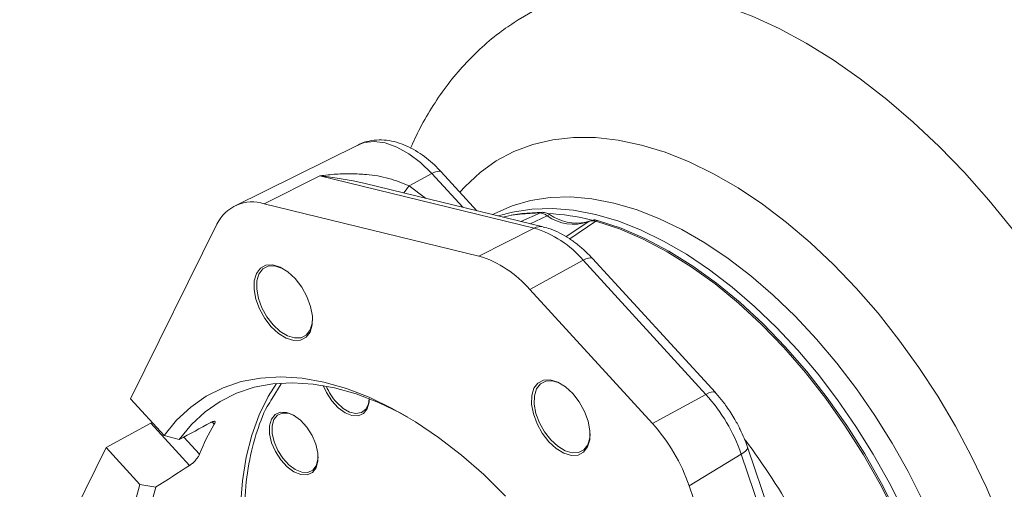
# Model space of a CAD drawing. Header units: inches. Extents: x 0.3 to 33.9, y 0.2 to 21.6.
# Tile 20 of 27: x 26.9 to 29.5, y 18.4 to 19.6. Entities that reach past the tile are written whole.
import ezdxf

# ---------------------------------------------------------------- set-up
doc = ezdxf.new("R2010")
doc.units = ezdxf.units.IN
doc.header["$MEASUREMENT"] = 0

msp = doc.modelspace()

# ---------------------------------------------------------------- linework, layer by layer
at = {"color": 7, "linetype": 'Continuous', "lineweight": 15}
for p, q in [((27.8073, 19.308), (27.4828, 19.1474)), ((27.5616, 19.1534), (27.7073, 19.2268)), ((28.2714, 19.0894), (27.7073, 19.2268)), ((27.9426, 19.2003), (28.0022, 19.2329)), ((28.1207, 19.1351), (28.027, 19.2374)), ((28.2951, 19.0927), (27.8272, 19.2066)), ((27.5616, 19.1534), (28.1257, 19.0161)), ((28.1888, 19.1186), (28.2128, 19.1234)), ((28.2878, 19.1295), (28.2923, 19.1311)), ((28.3055, 19.122), (28.3119, 19.1249)), ((27.2095, 18.6408), (27.4371, 19.1)), ((28.2714, 19.0894), (28.1257, 19.0161)), ((28.4164, 19.1078), (28.4076, 19.105)), ((28.4137, 19.1061), (28.4205, 19.109)), ((28.4236, 19.1097), (28.4167, 19.1077)), ((28.4383, 19.1097), (28.4339, 19.1081)), ((28.4002, 19.0048), (28.2596, 18.9281)), ((28.7232, 18.6524), (28.4002, 19.0048)), ((28.748, 18.6569), (28.425, 19.0093)), ((28.2596, 18.9281), (28.5826, 18.5756)), ((28.7232, 18.6524), (28.5826, 18.5756)), ((27.2095, 18.6408), (27.2982, 18.544)), ((27.1458, 18.5124), (27.2627, 18.5768)), ((27.2627, 18.5768), (27.3648, 18.4653)), ((27.2982, 18.544), (27.3379, 18.5337)), ((26.9181, 18.0532), (27.1458, 18.5124)), ((27.2345, 18.4156), (27.1458, 18.5124)), ((28.816, 18.4951), (28.6791, 18.4121)), ((29.0724, 17.7372), (28.816, 18.4951)), ((29.0224, 17.9524), (28.8325, 18.5137)), ((27.2758, 18.4083), (27.2345, 18.4156)), ((28.6791, 18.4121), (28.9355, 17.6541))]:
    msp.add_line(p, q, dxfattribs=at)
at = {"color": 8, "linetype": 'Continuous', "lineweight": 15}
for p, q in [((28.0835, 19.1442), (28.0022, 19.2329)), ((27.9426, 19.2003), (27.986, 19.1679)), ((28.2361, 19.107), (28.2878, 19.1295)), ((28.261, 19.101), (28.3055, 19.122)), ((28.4137, 19.1061), (28.3551, 19.067)), ((28.4339, 19.1081), (28.3649, 19.0612)), ((27.5821, 18.6415), (27.6056, 18.68)), ((27.4245, 18.5799), (27.43, 18.5739)), ((27.3912, 18.4956), (27.3502, 18.5403))]:
    msp.add_line(p, q, dxfattribs=at)
at = {"color": 8, "linetype": 'Continuous', "lineweight": 15, "flags": 128}
for points in [[(28.2294, 19.6375), (28.2735, 19.6625), (28.3273, 19.6856), (28.3841, 19.7026), (28.4438, 19.7134), (28.506, 19.7178), (28.5705, 19.716), (28.6369, 19.7079), (28.7049, 19.6936), (28.7742, 19.6731), (28.8445, 19.6465), (28.9155, 19.6139), (28.9869, 19.5756), (29.0582, 19.5316), (29.1292, 19.4822), (29.1995, 19.4276), (29.2688, 19.368), (29.3368, 19.3038), (29.4032, 19.2353), (29.4677, 19.1627), (29.5299, 19.0864)], [(28.0763, 19.1836), (28.0902, 19.1991), (28.1291, 19.2356), (28.1719, 19.2663), (28.2181, 19.291), (28.2676, 19.3096), (28.3201, 19.3219), (28.3753, 19.3279), (28.4328, 19.3276), (28.4924, 19.321), (28.5536, 19.308), (28.6161, 19.2888), (28.6795, 19.2635), (28.7435, 19.2322), (28.8077, 19.1952), (28.8717, 19.1525), (28.9352, 19.1046), (28.9977, 19.0516), (29.0589, 18.9939), (29.1184, 18.9318), (29.1759, 18.8657), (29.2311, 18.796), (29.2836, 18.7231), (29.3331, 18.6473), (29.3794, 18.5692), (29.4221, 18.4892), (29.461, 18.4078), (29.4959, 18.3254)], [(28.0022, 19.2329), (27.9727, 19.2617), (27.9418, 19.2852), (27.9105, 19.3026), (27.8799, 19.3134), (27.8507, 19.3173), (27.8239, 19.3142), (27.8073, 19.308)], [(28.0022, 19.2329), (28.0097, 19.2365), (28.0162, 19.2387), (28.0215, 19.2394), (28.0254, 19.2386), (28.027, 19.2374)], [(29.2936, 18.3728), (29.2551, 18.4493), (29.2131, 18.5242), (29.1676, 18.597), (29.119, 18.6671), (29.0677, 18.7343), (29.0139, 18.7979), (28.958, 18.8577), (28.9003, 18.9132), (28.8414, 18.964), (28.7814, 19.0099), (28.7208, 19.0505), (28.6601, 19.0856), (28.5995, 19.1149), (28.5395, 19.1383), (28.4806, 19.1555), (28.4229, 19.1666), (28.367, 19.1714), (28.3132, 19.1698), (28.2619, 19.162), (28.2133, 19.1478), (28.1678, 19.1276), (28.1629, 19.1249)], [(28.1767, 19.1215), (28.2143, 19.1318), (28.2656, 19.1396), (28.3193, 19.1412), (28.375, 19.1364), (28.4325, 19.1254), (28.4914, 19.1082), (28.5512, 19.0848), (28.6116, 19.0556), (28.6723, 19.0206), (28.7327, 18.9801), (28.7925, 18.9343), (28.8514, 18.8836), (28.9089, 18.8282), (28.9646, 18.7686), (29.0183, 18.7051), (29.0695, 18.6381), (29.118, 18.5681), (29.1634, 18.4954), (29.2054, 18.4207), (29.2437, 18.3444)], [(28.2128, 19.1234), (28.2342, 19.1265), (28.2878, 19.1295)], [(28.425, 19.0093), (28.4234, 19.0105), (28.4195, 19.0114), (28.4142, 19.0107), (28.4077, 19.0085), (28.4002, 19.0048)], [(28.748, 18.6568), (28.7464, 18.658), (28.7425, 18.6589), (28.7372, 18.6582), (28.7307, 18.656), (28.7232, 18.6524)], [(28.8325, 18.5137), (28.8327, 18.5118), (28.8314, 18.5082), (28.8281, 18.5041), (28.8229, 18.4997), (28.816, 18.4951)]]:
    msp.add_lwpolyline(points, dxfattribs=at)
at = {"color": 7, "linetype": 'Continuous', "lineweight": 15, "flags": 128}
for points in [[(28.2923, 19.1311), (28.2387, 19.1281), (28.2112, 19.1239)], [(28.4339, 19.1081), (28.4957, 19.0877), (28.5583, 19.0608), (28.6214, 19.0275), (28.6845, 18.9881), (28.7472, 18.9428), (28.809, 18.892), (28.8695, 18.8361), (28.9282, 18.7753), (28.9848, 18.7102), (29.0388, 18.6413), (29.0899, 18.5689), (29.1377, 18.4936), (29.1818, 18.416), (29.222, 18.3365), (29.258, 18.2558), (29.2895, 18.1744)], [(29.2931, 18.1768), (29.2617, 18.2581), (29.2257, 18.3388), (29.1855, 18.4181), (29.1414, 18.4957), (29.0937, 18.5709), (29.0426, 18.6433), (28.9887, 18.7122), (28.9321, 18.7772), (28.8734, 18.8379), (28.813, 18.8938), (28.7513, 18.9446), (28.6887, 18.9898), (28.6256, 19.0292), (28.5626, 19.0624), (28.5, 19.0893), (28.4383, 19.1097)], [(27.6819, 18.8163), (27.6876, 18.8353), (27.6882, 18.8583), (27.6835, 18.8836), (27.6738, 18.9097), (27.6599, 18.9346), (27.6428, 18.9567), (27.6234, 18.9744), (27.6033, 18.9867), (27.5836, 18.9926), (27.5659, 18.9917), (27.5513, 18.9841), (27.5408, 18.9703), (27.535, 18.9513), (27.5345, 18.9283), (27.5392, 18.9029), (27.5488, 18.8769), (27.5627, 18.852), (27.5799, 18.8299), (27.5993, 18.8121), (27.6194, 18.7999), (27.639, 18.794), (27.6568, 18.7949), (27.6714, 18.8025), (27.6819, 18.8163)], [(27.5475, 18.9688), (27.5576, 18.982), (27.5715, 18.9892), (27.5884, 18.99), (27.6072, 18.9844), (27.6131, 18.9814)], [(27.6886, 18.8508), (27.6877, 18.84), (27.6822, 18.8218), (27.6722, 18.8087), (27.6582, 18.8014), (27.6413, 18.8006), (27.6226, 18.8062), (27.6033, 18.8179), (27.5849, 18.8349), (27.5685, 18.8559), (27.5552, 18.8797), (27.5461, 18.9045), (27.5416, 18.9287), (27.5421, 18.9507), (27.5475, 18.9688), (27.5475, 18.9688)], [(28.1964, 18.3851), (28.1389, 18.4414), (28.0799, 18.4929), (28.0199, 18.5394), (27.9592, 18.5803), (27.8983, 18.6155), (27.8376, 18.6448), (27.7775, 18.6678), (27.7185, 18.6844), (27.661, 18.6946), (27.6053, 18.6983), (27.5519, 18.6953), (27.5011, 18.6858), (27.4533, 18.6699), (27.4088, 18.6475), (27.3679, 18.619), (27.331, 18.5844), (27.2982, 18.544)], [(27.3379, 18.5337), (27.3698, 18.5728), (27.4057, 18.6063), (27.4453, 18.634), (27.4885, 18.6557), (27.535, 18.6711), (27.5843, 18.6803), (27.6361, 18.6831), (27.6902, 18.6796), (27.746, 18.6697), (27.8033, 18.6535), (27.8616, 18.6311), (27.9205, 18.6027), (27.939, 18.5926)], [(27.594, 18.6813), (27.572, 18.6468), (27.5479, 18.5982), (27.5284, 18.5448), (27.5137, 18.487), (27.5038, 18.4252), (27.4989, 18.3599)], [(27.7168, 18.6756), (27.7251, 18.6571), (27.7391, 18.6354), (27.7558, 18.6171), (27.7739, 18.6038), (27.792, 18.5966), (27.8086, 18.596), (27.8223, 18.602), (27.8321, 18.6143)], [(28.3729, 18.6546), (28.3536, 18.6724), (28.3334, 18.6847), (28.3138, 18.6905), (28.2961, 18.6897), (28.2815, 18.6821), (28.2709, 18.6683), (28.2652, 18.6493), (28.2647, 18.6263), (28.2694, 18.6009), (28.279, 18.5749), (28.2929, 18.55), (28.3101, 18.5279), (28.3294, 18.5101), (28.3496, 18.4979), (28.3692, 18.492), (28.3869, 18.4929), (28.4016, 18.5005), (28.4121, 18.5143), (28.4178, 18.5333), (28.4183, 18.5563), (28.4136, 18.5816), (28.404, 18.6076), (28.3901, 18.6325), (28.3729, 18.6546)], [(28.2777, 18.6668), (28.2878, 18.68), (28.3017, 18.6872), (28.3186, 18.688), (28.3373, 18.6824), (28.3433, 18.6794)], [(28.4187, 18.5488), (28.4179, 18.538), (28.4124, 18.5198), (28.4023, 18.5067), (28.3884, 18.4994), (28.3715, 18.4986), (28.3528, 18.5042), (28.3335, 18.5159), (28.3151, 18.5329), (28.2987, 18.5539), (28.2854, 18.5777), (28.2762, 18.6025), (28.2717, 18.6267), (28.2722, 18.6487), (28.2777, 18.6668)], [(27.8375, 18.641), (27.8354, 18.6276), (27.8283, 18.6134), (27.8171, 18.6046), (27.8026, 18.602), (27.7861, 18.6058), (27.7688, 18.6156), (27.7521, 18.6306)], [(27.8321, 18.6143), (27.8371, 18.6318), (27.8377, 18.6413)], [(27.6977, 18.4591), (27.7027, 18.4765), (27.7026, 18.4978), (27.6972, 18.5211), (27.6872, 18.5446), (27.6732, 18.5663), (27.6565, 18.5846), (27.6383, 18.5979), (27.6202, 18.6051), (27.6036, 18.6057), (27.5899, 18.5996), (27.5802, 18.5874), (27.5752, 18.5699), (27.5753, 18.5486), (27.5807, 18.5253), (27.5907, 18.5018), (27.6047, 18.4801), (27.6214, 18.4618), (27.6396, 18.4485), (27.6577, 18.4413), (27.6743, 18.4407), (27.688, 18.4468), (27.6977, 18.4591)], [(27.698, 18.4646), (27.6888, 18.453), (27.6759, 18.4473), (27.6602, 18.4478), (27.6431, 18.4547), (27.6259, 18.4672), (27.6101, 18.4845), (27.5969, 18.5051), (27.5874, 18.5273), (27.5824, 18.5493), (27.5822, 18.5694), (27.5869, 18.5859), (27.5961, 18.5975), (27.6091, 18.6032), (27.6248, 18.6026), (27.6408, 18.5964)], [(27.7033, 18.4881), (27.7028, 18.4811), (27.698, 18.4646)], [(27.2345, 18.4156), (27.2183, 18.3571)], [(27.2601, 18.3515), (27.2758, 18.4083)]]:
    msp.add_lwpolyline(points, dxfattribs=at)
at = {"color": 7, "linetype": 'Continuous', "lineweight": 15}
for centre, radius, start, end in [((27.53, 19.0553), 0.1031, 72.15, 154.2686), ((28.375, 19.2187), 0.1191, 234.3318, 288.9664), ((28.2873, 18.5858), 0.5421, 75.5, 87.8371), ((28.3851, 19.2341), 0.1315, 236.1694, 280.414), ((28.1924, 18.8288), 0.2724, 40.2723, 73.1383), ((28.0435, 18.745), 0.2833, 40.2723, 73.1383), ((27.8602, 18.7287), 0.146, 201.9656, 222.2169), ((28.39, 18.3497), 0.4501, 18.8454, 42.2505), ((27.8304, 18.3266), 0.4705, 148.3006, 158.9593), ((28.2361, 18.2609), 0.4681, 18.8454, 42.2505)]:
    msp.add_arc(centre, radius, start, end, dxfattribs=at)
at = {"color": 8, "linetype": 'Continuous', "lineweight": 15}
for centre, radius, start, end in [((28.2876, 19.0592), 0.0343, 77.1392, 118.1602), ((27.349, 17.4234), 1.8474, 21.5485, 36.9124)]:
    msp.add_arc(centre, radius, start, end, dxfattribs=at)
at = {"color": 7, "linetype": 'Continuous', "lineweight": 15}
for centre, major_axis, ratio, start_param, end_param in [((27.2694, 18.5931), (0.023, 0.0193), 0.322431, 4.165727, 4.31787), ((28.8233, 18.2743), (7.8137, 4.0664), 0.104944, 1.696426, 1.707205), ((28.8233, 18.2743), (8.3841, 5.2351), 0.095175, 1.68597, 1.696749)]:
    msp.add_ellipse(centre, major_axis=major_axis, ratio=ratio, start_param=start_param, end_param=end_param, dxfattribs=at)
for points, knots in [([(28.2295, 19.637), (28.2147, 19.6273), (28.1815, 19.6057), (28.1341, 19.5659), (28.087, 19.5193), (28.0439, 19.4681), (28.0051, 19.4124), (27.9721, 19.3564), (27.9545, 19.3177), (27.9465, 19.3001)], [0, 0, 0, 0, 0.119668, 0.267966, 0.41669, 0.566512, 0.71806, 0.871888, 1, 1, 1, 1]), ([(28.027, 19.2374), (28.0211, 19.2436), (28.0086, 19.2566), (27.988, 19.2742), (27.9654, 19.2902), (27.9412, 19.3036), (27.9159, 19.3138), (27.8898, 19.3201), (27.8633, 19.3222), (27.8371, 19.319), (27.8178, 19.3138), (27.8084, 19.3081), (27.8066, 19.307)], [0, 0, 0, 0, 0.092409, 0.194693, 0.30083, 0.409992, 0.521278, 0.633604, 0.746103, 0.858635, 0.972296, 1, 1, 1, 1]), ([(27.7073, 19.2268), (27.7219, 19.2285), (27.7497, 19.2319), (27.7909, 19.2328), (27.8371, 19.2304), (27.8889, 19.2226), (27.9249, 19.2076), (27.9426, 19.2003)], [0, 0, 0, 0, 0.18386, 0.350178, 0.514194, 0.761897, 1, 1, 1, 1]), ([(28.3055, 19.122), (28.3024, 19.124), (28.2963, 19.1281), (28.2906, 19.129), (28.2878, 19.1295)], [0, 0, 0, 0, 0.498106, 1, 1, 1, 1]), ([(28.3119, 19.1249), (28.3096, 19.1262), (28.305, 19.1286), (28.2984, 19.1307), (28.2944, 19.1309), (28.2923, 19.1311)], [0, 0, 0, 0, 0.349975, 0.6711, 1, 1, 1, 1]), ([(28.4249, 19.0093), (28.4194, 19.0151), (28.4073, 19.028), (28.3869, 19.0457), (28.3639, 19.0625), (28.3393, 19.0767), (28.3163, 19.087), (28.3013, 19.0907), (28.2951, 19.0922)], [0, 0, 0, 0, 0.142032, 0.31511, 0.494674, 0.679304, 0.867654, 1, 1, 1, 1]), ([(28.4339, 19.1081), (28.4302, 19.1085), (28.4229, 19.1095), (28.4167, 19.1072), (28.4137, 19.1061)], [0, 0, 0, 0, 0.501901, 1, 1, 1, 1]), ([(28.4383, 19.1097), (28.436, 19.1102), (28.4317, 19.1111), (28.4257, 19.1108), (28.4222, 19.1096), (28.4205, 19.1089)], [0, 0, 0, 0, 0.34984, 0.671031, 1, 1, 1, 1]), ([(28.7996, 18.5862), (28.7924, 18.5978), (28.7824, 18.6142), (28.7655, 18.6365), (28.7557, 18.6489), (28.7487, 18.656), (28.7479, 18.6568)], [0, 0, 0, 0, 0.460515, 0.649003, 0.959955, 1, 1, 1, 1]), ([(28.4433, 17.0225), (28.4269, 17.0254), (28.3877, 17.0323), (28.3237, 17.0542), (28.2527, 17.0859), (28.175, 17.1301), (28.092, 17.1882), (28.006, 17.2615), (27.9248, 17.3434), (27.8479, 17.434), (27.7751, 17.534), (27.713, 17.6343), (27.6615, 17.7311), (27.6197, 17.8223), (27.5838, 17.9152), (27.5544, 18.0087), (27.5319, 18.1014), (27.5168, 18.1914), (27.5089, 18.2781), (27.5083, 18.3681), (27.517, 18.459), (27.538, 18.5459), (27.56, 18.6067), (27.5778, 18.6348), (27.5821, 18.6415)], [0, 0, 0, 0, 0.031299, 0.074918, 0.117623, 0.160334, 0.214961, 0.268099, 0.31964, 0.371177, 0.424315, 0.478946, 0.521652, 0.564362, 0.607977, 0.651596, 0.69521, 0.738829, 0.781535, 0.824245, 0.878872, 0.93201, 0.983551, 1, 1, 1, 1]), ([(27.43, 18.5739), (27.4309, 18.5755), (27.4327, 18.5788), (27.4321, 18.5814), (27.429, 18.5818), (27.4248, 18.5803), (27.4217, 18.5787), (27.4208, 18.5783)], [0, 0, 0, 0, 0.228082, 0.456161, 0.684232, 0.911668, 1, 1, 1, 1]), ([(28.8324, 18.5137), (28.8321, 18.5146), (28.8298, 18.5225), (28.8235, 18.5379), (28.8133, 18.5614), (28.8044, 18.5774), (28.7996, 18.5862)], [0, 0, 0, 0, 0.039404, 0.317181, 0.625792, 1, 1, 1, 1]), ([(27.3648, 18.4653), (27.3673, 18.4671), (27.3723, 18.4706), (27.3796, 18.4779), (27.3859, 18.4856), (27.3895, 18.4916), (27.3908, 18.4947), (27.3912, 18.4956)], [0, 0, 0, 0, 0.226375, 0.452725, 0.679719, 0.907566, 1, 1, 1, 1])]:
    msp.add_open_spline(points, degree=3, knots=knots, dxfattribs=at)
at = {"color": 8, "linetype": 'Continuous', "lineweight": 15}
for points, knots in [([(27.7073, 19.2268), (27.7225, 19.225), (27.7517, 19.2216), (27.7918, 19.2148), (27.8166, 19.2089), (27.8272, 19.2064)], [0, 0, 0, 0, 0.380945, 0.735497, 1, 1, 1, 1]), ([(27.9282, 19.182), (27.9283, 19.1822), (27.9316, 19.1857), (27.9372, 19.1931), (27.9426, 19.2003)], [0, 0, 0, 0, 0.043653, 1, 1, 1, 1])]:
    msp.add_open_spline(points, degree=3, knots=knots, dxfattribs=at)

doc.saveas('drawing.dxf')
